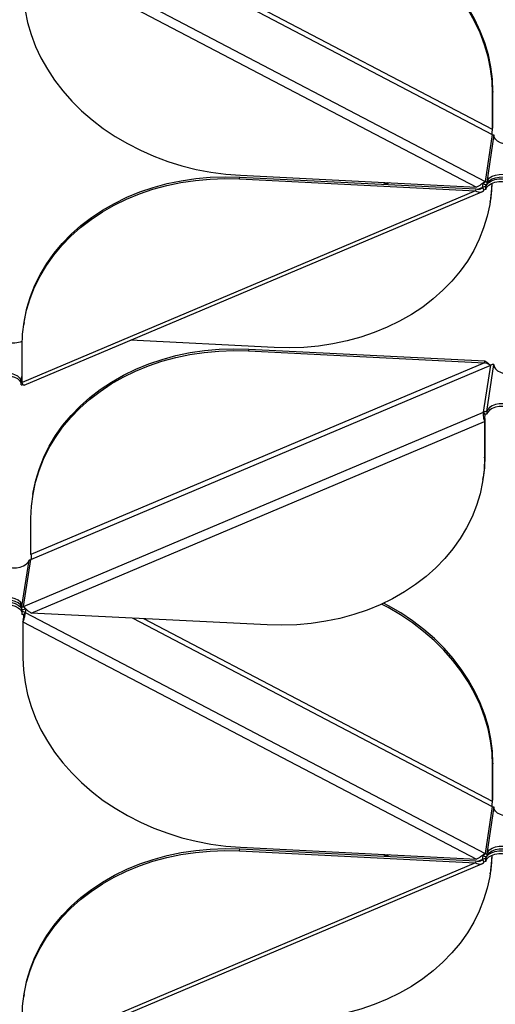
# Model space of a CAD drawing. Header units: millimetres. Extents: x 5 to 415, y 2 to 292.
# Tile 67 of 82: x 277 to 285, y 214 to 232. Entities that reach past the tile are written whole.
import ezdxf

# ---------------------------------------------------------------- set-up
doc = ezdxf.new("R2010")
doc.units = ezdxf.units.MM

msp = doc.modelspace()

# ---------------------------------------------------------------- linework, layer by layer
at = {"color": 7, "linetype": 'Continuous', "lineweight": 25}
for p, q in [((276.7789, 233.8495), (285.2049, 229.4358)), ((276.7386, 233.683), (285.045, 229.3319)), ((278.7518, 233.7473), (285.3358, 230.2984)), ((285.3411, 230.3895), (278.9501, 233.7373)), ((285.3463, 231.0887), (285.3411, 231.0542)), ((285.3411, 230.3895), (285.3411, 231.0542)), ((285.3463, 230.424), (285.3463, 231.0887)), ((285.3411, 230.3895), (285.3463, 230.424)), ((285.3358, 230.2984), (285.2049, 229.4358)), ((285.3657, 230.2903), (285.2348, 229.4277)), ((285.3657, 230.2679), (285.3657, 230.2903)), ((280.7073, 229.4843), (280.7125, 229.5188)), ((280.7073, 229.4843), (285.029, 229.2657)), ((280.7125, 229.5188), (285.0342, 229.3002)), ((280.7233, 229.5505), (285.045, 229.3319)), ((285.175, 229.3949), (285.2049, 229.4358)), ((285.029, 229.2657), (276.7226, 225.755)), ((283.4116, 229.4145), (283.3434, 229.3857)), ((283.4478, 229.4127), (283.3796, 229.3839)), ((285.0342, 229.3002), (285.029, 229.2657)), ((285.159, 229.3286), (285.0824, 229.2962)), ((285.159, 229.3286), (285.1689, 229.3937)), ((285.1889, 229.2847), (285.159, 229.3286)), ((285.2196, 229.3445), (285.2188, 229.3387)), ((285.2188, 229.3387), (285.2188, 229.2897)), ((285.2196, 229.2955), (285.2188, 229.2897)), ((285.2196, 229.3445), (285.2249, 229.3795)), ((285.2196, 229.3445), (285.2327, 229.3788)), ((285.2196, 229.2955), (285.2196, 229.3445)), ((285.2348, 229.4277), (285.2348, 229.3787)), ((276.7597, 225.705), (285.1462, 229.2495)), ((285.295, 229.0617), (285.3003, 229.0962)), ((276.7578, 226.853), (276.7526, 226.8185)), ((276.7226, 225.755), (276.7226, 226.4197)), ((281.3403, 226.3959), (278.7094, 226.5291)), ((280.8752, 226.3687), (280.87, 226.3342)), ((280.8752, 226.3687), (285.1969, 226.1501)), ((280.87, 226.3342), (285.1917, 226.1156)), ((276.88, 222.5139), (285.306, 226.075)), ((285.1917, 226.1156), (276.8853, 222.6049)), ((285.175, 225.2124), (285.306, 226.075)), ((285.1917, 226.1156), (285.1969, 226.1501)), ((285.2348, 225.2225), (285.3657, 226.0851)), ((285.3657, 226.0628), (285.3657, 226.0851)), ((276.7032, 225.7624), (276.7226, 225.8902)), ((276.7032, 225.7134), (276.7032, 225.7624)), ((276.7491, 221.6512), (285.175, 225.2124)), ((285.2049, 225.1685), (285.175, 225.2124)), ((285.2348, 225.2225), (285.2348, 225.1735)), ((276.888, 221.5322), (285.1944, 225.0429)), ((285.1996, 225.0774), (285.1944, 225.0429)), ((285.1944, 225.0429), (285.1944, 224.3782)), ((285.1996, 225.0774), (285.1996, 224.4127)), ((285.1944, 224.3782), (285.1996, 224.4127)), ((285.1644, 223.9794), (285.1696, 224.0139)), ((276.9205, 223.703), (276.9153, 223.6684)), ((276.8853, 222.6049), (276.8853, 223.2697)), ((276.7201, 221.652), (276.8493, 222.503)), ((276.7491, 221.6512), (276.88, 222.5139)), ((276.8501, 222.5088), (276.8493, 222.503)), ((276.7201, 221.652), (276.7192, 221.6462)), ((276.7192, 221.5972), (276.7192, 221.6462)), ((276.7192, 221.5563), (276.7201, 221.5621)), ((276.7192, 221.5563), (276.7192, 221.5073)), ((276.7254, 221.597), (276.7201, 221.5621)), ((276.7491, 221.6512), (276.7789, 221.6073)), ((276.7789, 221.5402), (276.7491, 221.4993)), ((276.7887, 221.6043), (276.7789, 221.5402)), ((276.7789, 221.5402), (285.2049, 217.1264)), ((281.2097, 221.3136), (276.888, 221.5322)), ((276.7438, 221.4082), (276.7386, 221.3737)), ((276.7386, 221.3737), (285.045, 217.0225)), ((276.7386, 221.3737), (276.7386, 220.709)), ((278.7518, 221.4379), (285.3358, 217.989)), ((285.3411, 218.0801), (278.9501, 221.4279)), ((285.3463, 218.7794), (285.3411, 218.7448)), ((285.3411, 218.0801), (285.3411, 218.7448)), ((285.3463, 218.1146), (285.3463, 218.7794)), ((285.3411, 218.0801), (285.3463, 218.1146)), ((285.3358, 217.989), (285.2049, 217.1264)), ((285.3657, 217.981), (285.2348, 217.1183)), ((285.3657, 217.9586), (285.3657, 217.981)), ((280.7073, 217.175), (280.7125, 217.2095)), ((280.7073, 217.175), (285.029, 216.9563)), ((280.7125, 217.2095), (285.0342, 216.9908)), ((280.7233, 217.2412), (285.045, 217.0225)), ((283.4116, 217.1052), (283.3434, 217.0764)), ((283.4478, 217.1033), (283.3796, 217.0745)), ((285.0342, 216.9908), (285.029, 216.9563)), ((285.159, 217.0193), (285.0824, 216.9869)), ((285.159, 217.0193), (285.1689, 217.0843)), ((285.1889, 216.9753), (285.159, 217.0193)), ((285.175, 217.0855), (285.2049, 217.1264)), ((285.2196, 217.0352), (285.2188, 217.0294)), ((285.2188, 217.0294), (285.2188, 216.9804)), ((285.2196, 216.9862), (285.2188, 216.9804)), ((285.2196, 217.0352), (285.2249, 217.0702)), ((285.2196, 217.0352), (285.2327, 217.0695)), ((285.2196, 216.9862), (285.2196, 217.0352)), ((285.2348, 217.1183), (285.2348, 217.0693)), ((285.029, 216.9563), (276.7226, 213.4457)), ((276.7597, 213.3957), (285.1462, 216.9402)), ((285.295, 216.7524), (285.3003, 216.7869)), ((276.7578, 214.5437), (276.7526, 214.5092))]:
    msp.add_line(p, q, dxfattribs=at)
at = {"color": 7, "linetype": 'Continuous', "lineweight": 25, "flags": 128}
for points in [[(285.3411, 231.0542), (285.3318, 231.2776), (285.304, 231.5008), (285.2577, 231.7229), (285.1933, 231.9429), (285.111, 232.1596), (285.0112, 232.3721), (284.8943, 232.5795), (284.761, 232.7806), (284.6118, 232.9746), (284.4473, 233.1607), (284.2685, 233.3378), (284.0761, 233.5052), (283.8711, 233.6622), (283.6543, 233.8079), (283.4268, 233.9417), (283.3063, 234.0055)], [(285.3463, 231.0887), (285.337, 231.3121), (285.3092, 231.5353), (285.263, 231.7574), (285.1986, 231.9774), (285.1162, 232.1941), (285.0164, 232.4066), (284.8996, 232.614), (284.7662, 232.8151), (284.617, 233.0091), (284.4526, 233.1952), (284.2738, 233.3723), (284.0814, 233.5397), (283.8763, 233.6967), (283.6595, 233.8424), (283.432, 233.9762), (283.3443, 234.0231)], [(276.7386, 233.0183), (276.7479, 232.7949), (276.7757, 232.5717), (276.8219, 232.3496), (276.8864, 232.1296), (276.9687, 231.9129), (277.0685, 231.7004), (277.1853, 231.4931), (277.3187, 231.2919), (277.4679, 231.0979), (277.6323, 230.9119), (277.8111, 230.7347), (278.0035, 230.5673), (278.2086, 230.4103), (278.4254, 230.2646), (278.6529, 230.1308), (278.8901, 230.0095), (279.1358, 229.9013), (279.3889, 229.8066), (279.6482, 229.7261), (279.9126, 229.6599), (280.1807, 229.6084), (280.4514, 229.5719), (280.7233, 229.5505)], [(285.6154, 230.121), (285.5487, 230.1294), (285.485, 230.148), (285.4317, 230.1755), (285.3925, 230.21), (285.37, 230.2491), (285.3657, 230.2903)], [(276.7226, 226.4197), (276.7319, 226.6422), (276.7597, 226.8626), (276.8059, 227.08), (276.8703, 227.2935), (276.9526, 227.5019), (277.0525, 227.7043), (277.1693, 227.8998), (277.3027, 228.0874), (277.4519, 228.2664), (277.6163, 228.4358), (277.7951, 228.5948), (277.9875, 228.7428), (278.1926, 228.879), (278.4094, 229.0028), (278.6369, 229.1136), (278.8741, 229.2109), (279.1198, 229.2942), (279.3729, 229.3632), (279.6322, 229.4176), (279.8966, 229.457), (280.1647, 229.4813), (280.4354, 229.4905), (280.7073, 229.4843)], [(276.7578, 226.853), (276.7649, 226.8971), (276.8112, 227.1146), (276.8756, 227.328), (276.9579, 227.5364), (277.0577, 227.7388), (277.1746, 227.9343), (277.3079, 228.1219), (277.4571, 228.3009), (277.6215, 228.4703), (277.8004, 228.6293), (277.9927, 228.7773), (278.1978, 228.9135), (278.4146, 229.0373), (278.6421, 229.1481), (278.8793, 229.2454), (279.125, 229.3287), (279.3781, 229.3977), (279.6375, 229.4521), (279.9018, 229.4915), (280.1699, 229.5158), (280.4406, 229.525), (280.7125, 229.5188)], [(285.2196, 229.2955), (285.2366, 229.336), (285.2712, 229.3725), (285.3211, 229.4026), (285.3828, 229.4242), (285.4521, 229.4357), (285.5242, 229.4365), (285.5942, 229.4264), (285.6572, 229.4061)], [(285.2348, 229.4277), (285.2514, 229.4678), (285.2853, 229.5041), (285.3343, 229.5341), (285.3951, 229.5559), (285.4635, 229.5678), (285.5349, 229.5692), (285.6045, 229.5599), (285.6676, 229.5405)], [(285.2348, 229.3787), (285.2514, 229.4188), (285.2853, 229.4551), (285.3343, 229.4851), (285.3951, 229.5069), (285.4635, 229.5188), (285.5349, 229.5202), (285.6045, 229.5109), (285.6676, 229.4916)], [(285.2359, 229.3839), (285.2366, 229.385), (285.2712, 229.4215), (285.3211, 229.4516), (285.3828, 229.4732), (285.4521, 229.4847), (285.5242, 229.4855), (285.5942, 229.4754), (285.6572, 229.4551)], [(285.3245, 229.4042), (285.3158, 229.2381), (285.2879, 229.0176), (285.2417, 228.8002), (285.1773, 228.5868), (285.095, 228.3784), (284.9952, 228.176), (284.8783, 227.9805), (284.745, 227.7928), (284.5957, 227.6139), (284.4313, 227.4445), (284.2525, 227.2854), (284.0601, 227.1375), (283.855, 227.0013), (283.6382, 226.8775), (283.4107, 226.7667), (283.1736, 226.6694), (282.9279, 226.586), (282.6747, 226.517), (282.4154, 226.4627), (282.1511, 226.4232), (281.8829, 226.3989), (281.6123, 226.3898), (281.3403, 226.3959)], [(285.3288, 229.4061), (285.321, 229.2726), (285.3003, 229.0962)], [(276.9205, 223.703), (276.9276, 223.747), (276.9738, 223.9645), (277.0383, 224.1779), (277.1206, 224.3863), (277.2204, 224.5887), (277.3372, 224.7842), (277.4706, 224.9719), (277.6198, 225.1508), (277.7842, 225.3202), (277.963, 225.4792), (278.1554, 225.6272), (278.3605, 225.7634), (278.5773, 225.8872), (278.8048, 225.998), (279.042, 226.0953), (279.2877, 226.1787), (279.5408, 226.2477), (279.8002, 226.302), (280.0645, 226.3414), (280.3326, 226.3658), (280.6033, 226.3749), (280.8752, 226.3687)], [(276.8853, 223.2697), (276.8945, 223.4921), (276.9224, 223.7125), (276.9686, 223.93), (277.033, 224.1434), (277.1153, 224.3518), (277.2151, 224.5542), (277.332, 224.7497), (277.4654, 224.9374), (277.6146, 225.1163), (277.779, 225.2857), (277.9578, 225.4447), (278.1502, 225.5927), (278.3553, 225.7289), (278.5721, 225.8527), (278.7996, 225.9635), (279.0368, 226.0608), (279.2825, 226.1442), (279.5356, 226.2132), (279.7949, 226.2675), (280.0593, 226.3069), (280.3274, 226.3313), (280.5981, 226.3404), (280.87, 226.3342)], [(285.3657, 226.0851), (285.37, 226.044), (285.3925, 226.0048), (285.4317, 225.9703), (285.485, 225.9428), (285.529, 225.9287)], [(276.3109, 225.917), (276.3789, 225.9297), (276.4502, 225.9319), (276.5202, 225.9233), (276.5839, 225.9047), (276.6372, 225.8772), (276.6764, 225.8427), (276.6989, 225.8036), (276.7032, 225.7624)], [(276.3109, 225.868), (276.3789, 225.8807), (276.4502, 225.8829), (276.5202, 225.8743), (276.5839, 225.8557), (276.6372, 225.8282), (276.6764, 225.7937), (276.6989, 225.7546), (276.7032, 225.7358)], [(285.6676, 225.3354), (285.6045, 225.3547), (285.5349, 225.364), (285.4635, 225.3626), (285.3951, 225.3507), (285.3343, 225.3289), (285.2853, 225.2989), (285.2514, 225.2626), (285.2348, 225.2225)], [(285.6676, 225.2864), (285.6045, 225.3057), (285.5349, 225.315), (285.4635, 225.3136), (285.3951, 225.3017), (285.3343, 225.28), (285.2853, 225.2499), (285.2514, 225.2136), (285.2348, 225.1735)], [(285.1996, 224.4127), (285.1904, 224.1902), (285.1696, 224.0139)], [(285.1944, 224.3782), (285.1851, 224.1557), (285.1573, 223.9353), (285.1111, 223.7179), (285.0466, 223.5044), (284.9643, 223.296), (284.8645, 223.0936), (284.7477, 222.8981), (284.6143, 222.7105), (284.4651, 222.5315), (284.3007, 222.3621), (284.1219, 222.2031), (283.9295, 222.0551), (283.7244, 221.9189), (283.5076, 221.7951), (283.2801, 221.6843), (283.0429, 221.587), (282.7972, 221.5037), (282.5441, 221.4347), (282.2847, 221.3803), (282.0204, 221.3409), (281.7523, 221.3166), (281.4816, 221.3074), (281.2097, 221.3136)], [(276.4535, 222.3776), (276.4747, 222.3721), (276.5447, 222.362), (276.6168, 222.3628), (276.6861, 222.3744), (276.7478, 222.3959), (276.7977, 222.426), (276.8323, 222.4625), (276.8493, 222.503)], [(276.7201, 221.652), (276.7156, 221.6935), (276.6925, 221.733), (276.6524, 221.7676), (276.5982, 221.7951), (276.5334, 221.8134), (276.4626, 221.8214), (276.3906, 221.8185), (276.3225, 221.8049)], [(276.7192, 221.6307), (276.7156, 221.6446), (276.6925, 221.684), (276.6524, 221.7186), (276.5982, 221.7461), (276.5334, 221.7644), (276.4626, 221.7724), (276.3906, 221.7695), (276.3225, 221.7559)], [(276.3225, 221.715), (276.3906, 221.7286), (276.4626, 221.7315), (276.5334, 221.7236), (276.5982, 221.7052), (276.6524, 221.6778), (276.6925, 221.6431), (276.7156, 221.6037), (276.7201, 221.5621)], [(276.3225, 221.666), (276.3906, 221.6796), (276.4626, 221.6825), (276.5334, 221.6746), (276.5982, 221.6562), (276.6524, 221.6288), (276.6925, 221.5942), (276.7156, 221.5547), (276.7192, 221.5408)], [(285.3411, 218.7448), (285.3318, 218.9682), (285.304, 219.1915), (285.2577, 219.4136), (285.1933, 219.6335), (285.111, 219.8503), (285.0112, 220.0628), (284.8943, 220.2701), (284.761, 220.4712), (284.6118, 220.6653), (284.4473, 220.8513), (284.2685, 221.0284), (284.0761, 221.1959), (283.8711, 221.3528), (283.6543, 221.4985), (283.4268, 221.6324), (283.3063, 221.6962)], [(285.3463, 218.7794), (285.337, 219.0027), (285.3092, 219.226), (285.263, 219.4481), (285.1986, 219.668), (285.1162, 219.8848), (285.0164, 220.0973), (284.8996, 220.3046), (284.7662, 220.5057), (284.617, 220.6998), (284.4526, 220.8858), (284.2738, 221.0629), (284.0814, 221.2304), (283.8763, 221.3873), (283.6595, 221.5331), (283.432, 221.6669), (283.3443, 221.7138)], [(276.7386, 220.709), (276.7479, 220.4856), (276.7757, 220.2623), (276.8219, 220.0402), (276.8864, 219.8203), (276.9687, 219.6035), (277.0685, 219.391), (277.1853, 219.1837), (277.3187, 218.9826), (277.4679, 218.7885), (277.6323, 218.6025), (277.8111, 218.4254), (278.0035, 218.2579), (278.2086, 218.101), (278.4254, 217.9553), (278.6529, 217.8214), (278.8901, 217.7001), (279.1358, 217.5919), (279.3889, 217.4973), (279.6482, 217.4167), (279.9126, 217.3505), (280.1807, 217.2991), (280.4514, 217.2626), (280.7233, 217.2412)], [(285.6154, 217.8117), (285.5487, 217.82), (285.485, 217.8387), (285.4317, 217.8662), (285.3925, 217.9006), (285.37, 217.9398), (285.3657, 217.981)], [(276.7226, 214.1104), (276.7319, 214.3328), (276.7597, 214.5533), (276.8059, 214.7707), (276.8703, 214.9841), (276.9526, 215.1925), (277.0525, 215.3949), (277.1693, 215.5904), (277.3027, 215.7781), (277.4519, 215.957), (277.6163, 216.1264), (277.7951, 216.2855), (277.9875, 216.4334), (278.1926, 216.5696), (278.4094, 216.6934), (278.6369, 216.8042), (278.8741, 216.9015), (279.1198, 216.9849), (279.3729, 217.0539), (279.6322, 217.1082), (279.8966, 217.1477), (280.1647, 217.172), (280.4354, 217.1811), (280.7073, 217.175)], [(276.7578, 214.5437), (276.7649, 214.5878), (276.8112, 214.8052), (276.8756, 215.0186), (276.9579, 215.227), (277.0577, 215.4295), (277.1746, 215.6249), (277.3079, 215.8126), (277.4571, 215.9915), (277.6215, 216.1609), (277.8004, 216.32), (277.9927, 216.4679), (278.1978, 216.6041), (278.4146, 216.7279), (278.6421, 216.8387), (278.8793, 216.936), (279.125, 217.0194), (279.3781, 217.0884), (279.6375, 217.1427), (279.9018, 217.1822), (280.1699, 217.2065), (280.4406, 217.2156), (280.7125, 217.2095)], [(285.2348, 217.1183), (285.2514, 217.1585), (285.2853, 217.1948), (285.3343, 217.2248), (285.3951, 217.2465), (285.4635, 217.2585), (285.5349, 217.2598), (285.6045, 217.2505), (285.6676, 217.2312)], [(285.2348, 217.0693), (285.2514, 217.1095), (285.2853, 217.1458), (285.3343, 217.1758), (285.3951, 217.1975), (285.4635, 217.2095), (285.5349, 217.2108), (285.6045, 217.2015), (285.6676, 217.1822)], [(285.2359, 217.0745), (285.2366, 217.0756), (285.2712, 217.1122), (285.3211, 217.1423), (285.3828, 217.1638), (285.4521, 217.1754), (285.5242, 217.1761), (285.5942, 217.166), (285.6572, 217.1458)], [(285.3245, 217.0948), (285.3158, 216.9287), (285.2879, 216.7083), (285.2417, 216.4909), (285.1773, 216.2774), (285.095, 216.069), (284.9952, 215.8666), (284.8783, 215.6711), (284.745, 215.4835), (284.5957, 215.3045), (284.4313, 215.1351), (284.2525, 214.9761), (284.0601, 214.8281), (283.855, 214.6919), (283.6382, 214.5681), (283.4107, 214.4573), (283.1736, 214.36), (282.9279, 214.2767), (282.6747, 214.2077), (282.4154, 214.1533), (282.1511, 214.1139), (281.8829, 214.0896), (281.6123, 214.0805), (281.3403, 214.0866)], [(285.2196, 216.9862), (285.2366, 217.0266), (285.2712, 217.0632), (285.3211, 217.0933), (285.3828, 217.1148), (285.4521, 217.1264), (285.5242, 217.1271), (285.5942, 217.117), (285.6572, 217.0968)], [(285.3288, 217.0967), (285.321, 216.9632), (285.3003, 216.7869)]]:
    msp.add_lwpolyline(points, dxfattribs=at)
at = {"color": 7, "linetype": 'Continuous', "lineweight": 25}
for centre, radius, start, end in [((285.3693, 230.3628), 0.0726, 242.56238, 267.19457), ((285.2383, 229.5002), 0.0726, 242.56238, 267.19457), ((285.211, 229.2026), 0.1363, 86.75022, 112.43853), ((285.2419, 229.5237), 0.1451, 242.56238, 267.19457), ((285.2149, 229.2217), 0.0682, 86.75022, 112.43853), ((276.5598, 226.9271), 0.4447, 256.17341, 291.69941), ((285.358, 225.949), 0.1363, 86.75022, 112.43853), ((276.7069, 225.8326), 0.0703, 266.96687, 282.88587), ((276.7106, 225.8537), 0.1405, 266.96161, 283.3555), ((285.227, 225.0864), 0.1363, 86.75022, 112.43853), ((285.2309, 225.1055), 0.0682, 86.75022, 112.43853), ((276.854, 222.5769), 0.0682, 266.75022, 292.43853), ((276.723, 221.7143), 0.0682, 266.75022, 292.43853), ((276.7269, 221.7333), 0.1363, 266.75022, 292.43853), ((276.7121, 221.4114), 0.1451, 62.56238, 87.19457), ((276.7156, 221.4349), 0.0726, 62.56238, 87.19457), ((285.3693, 218.0534), 0.0726, 242.56238, 267.19457), ((285.211, 216.8932), 0.1363, 86.75022, 112.43853), ((285.2419, 217.2143), 0.1451, 242.56238, 267.19457), ((285.2383, 217.1908), 0.0726, 242.56238, 267.19457), ((285.2149, 216.9123), 0.0682, 86.75022, 112.43853)]:
    msp.add_arc(centre, radius, start, end, dxfattribs=at)
for points, knots in [([(285.3358, 230.2984), (285.3346, 230.3042), (285.332, 230.3159), (285.3326, 230.3383), (285.3355, 230.3613), (285.3388, 230.3786), (285.3406, 230.3872), (285.3411, 230.3895)], [0, 0, 0, 0, 0.2289275, 0.457855, 0.686699, 0.9155428, 1, 1, 1, 1]), ([(285.2049, 229.4358), (285.1953, 229.4296), (285.1762, 229.4171), (285.1375, 229.3878), (285.0928, 229.3563), (285.0613, 229.3402), (285.045, 229.3319)], [0, 0, 0, 0, 0.2453754, 0.4909149, 0.7364551, 1, 1, 1, 1]), ([(285.029, 229.2657), (285.0441, 229.2585), (285.0745, 229.244), (285.1183, 229.24), (285.1586, 229.2512), (285.1785, 229.2733), (285.1889, 229.2847)], [0, 0, 0, 0, 0.2453754, 0.4909149, 0.7364551, 1, 1, 1, 1]), ([(285.0342, 229.3002), (285.0489, 229.2977), (285.0784, 229.2928), (285.1203, 229.3011), (285.146, 229.3167), (285.1577, 229.3275), (285.159, 229.3286)], [0, 0, 0, 0, 0.3201967, 0.6410914, 0.961986, 1, 1, 1, 1]), ([(285.175, 229.3949), (285.1642, 229.3934), (285.1524, 229.3917), (285.1372, 229.3874), (285.1358, 229.387)], [0, 0, 0, 0, 0.9055974, 1, 1, 1, 1]), ([(285.306, 226.075), (285.2965, 226.0779), (285.2776, 226.0835), (285.2398, 226.1007), (285.2096, 226.1113), (285.1934, 226.1152), (285.1917, 226.1156)], [0, 0, 0, 0, 0.3201967, 0.6410914, 0.961986, 1, 1, 1, 1]), ([(285.286, 226.0817), (285.2847, 226.0829), (285.2732, 226.0945), (285.2432, 226.1212), (285.2127, 226.1402), (285.1969, 226.1501)], [0, 0, 0, 0, 0.0547698, 0.5106701, 1, 1, 1, 1]), ([(276.7591, 225.7067), (276.7581, 225.7059), (276.7552, 225.7035), (276.7448, 225.7137), (276.7328, 225.7323), (276.7253, 225.7489), (276.7226, 225.755)], [0, 0, 0, 0, 0.1590161, 0.4848879, 0.8107596, 1, 1, 1, 1]), ([(285.175, 225.2124), (285.1723, 225.2026), (285.1669, 225.183), (285.1679, 225.1436), (285.1746, 225.1023), (285.1845, 225.0675), (285.1918, 225.0495), (285.1944, 225.0429)], [0, 0, 0, 0, 0.2182973, 0.4366061, 0.6549149, 0.8732236, 1, 1, 1, 1]), ([(285.2049, 225.1685), (285.2023, 225.1628), (285.1973, 225.1515), (285.1946, 225.1292), (285.1951, 225.106), (285.1974, 225.0885), (285.1992, 225.0797), (285.1996, 225.0774)], [0, 0, 0, 0, 0.2289275, 0.457855, 0.686699, 0.9155428, 1, 1, 1, 1]), ([(276.8853, 222.6049), (276.8865, 222.5983), (276.889, 222.5849), (276.8905, 222.5615), (276.8889, 222.5389), (276.8848, 222.5231), (276.881, 222.5158), (276.88, 222.5139)], [0, 0, 0, 0, 0.2289275, 0.457855, 0.686699, 0.9155428, 1, 1, 1, 1]), ([(276.7386, 221.3737), (276.7434, 221.385), (276.7529, 221.4075), (276.7664, 221.4481), (276.7761, 221.4881), (276.7802, 221.5195), (276.7793, 221.5346), (276.7789, 221.5402)], [0, 0, 0, 0, 0.2182973, 0.4366061, 0.6549149, 0.8732236, 1, 1, 1, 1]), ([(276.7438, 221.4082), (276.7452, 221.4147), (276.7479, 221.4278), (276.7515, 221.451), (276.7529, 221.4736), (276.7517, 221.4897), (276.7496, 221.4972), (276.7491, 221.4993)], [0, 0, 0, 0, 0.2289275, 0.457855, 0.686699, 0.9155428, 1, 1, 1, 1]), ([(276.888, 221.5322), (276.8731, 221.5414), (276.8434, 221.5599), (276.8042, 221.5947), (276.7708, 221.6287), (276.7565, 221.6436), (276.7491, 221.6512)], [0, 0, 0, 0, 0.2453754, 0.4909149, 0.7364551, 1, 1, 1, 1]), ([(276.7991, 221.6006), (276.7931, 221.603), (276.7858, 221.6059), (276.78, 221.6071), (276.7789, 221.6073)], [0, 0, 0, 0, 0.8233699, 1, 1, 1, 1]), ([(285.3358, 217.989), (285.3346, 217.9949), (285.332, 218.0066), (285.3326, 218.029), (285.3355, 218.052), (285.3388, 218.0693), (285.3406, 218.0778), (285.3411, 218.0801)], [0, 0, 0, 0, 0.2289275, 0.457855, 0.686699, 0.9155428, 1, 1, 1, 1]), ([(285.0342, 216.9908), (285.0489, 216.9883), (285.0784, 216.9834), (285.1203, 216.9918), (285.146, 217.0073), (285.1577, 217.0181), (285.159, 217.0193)], [0, 0, 0, 0, 0.3201967, 0.6410914, 0.961986, 1, 1, 1, 1]), ([(285.2049, 217.1264), (285.1953, 217.1202), (285.1762, 217.1078), (285.1375, 217.0785), (285.0928, 217.047), (285.0613, 217.0309), (285.045, 217.0225)], [0, 0, 0, 0, 0.2453754, 0.4909149, 0.7364551, 1, 1, 1, 1]), ([(285.175, 217.0855), (285.1642, 217.084), (285.1524, 217.0823), (285.1372, 217.0781), (285.1358, 217.0776)], [0, 0, 0, 0, 0.9055974, 1, 1, 1, 1]), ([(285.029, 216.9563), (285.0441, 216.9491), (285.0745, 216.9347), (285.1183, 216.9307), (285.1586, 216.9419), (285.1785, 216.9639), (285.1889, 216.9753)], [0, 0, 0, 0, 0.2453754, 0.4909149, 0.7364551, 1, 1, 1, 1])]:
    msp.add_open_spline(points, degree=3, knots=knots, dxfattribs=at)

doc.saveas('drawing.dxf')
